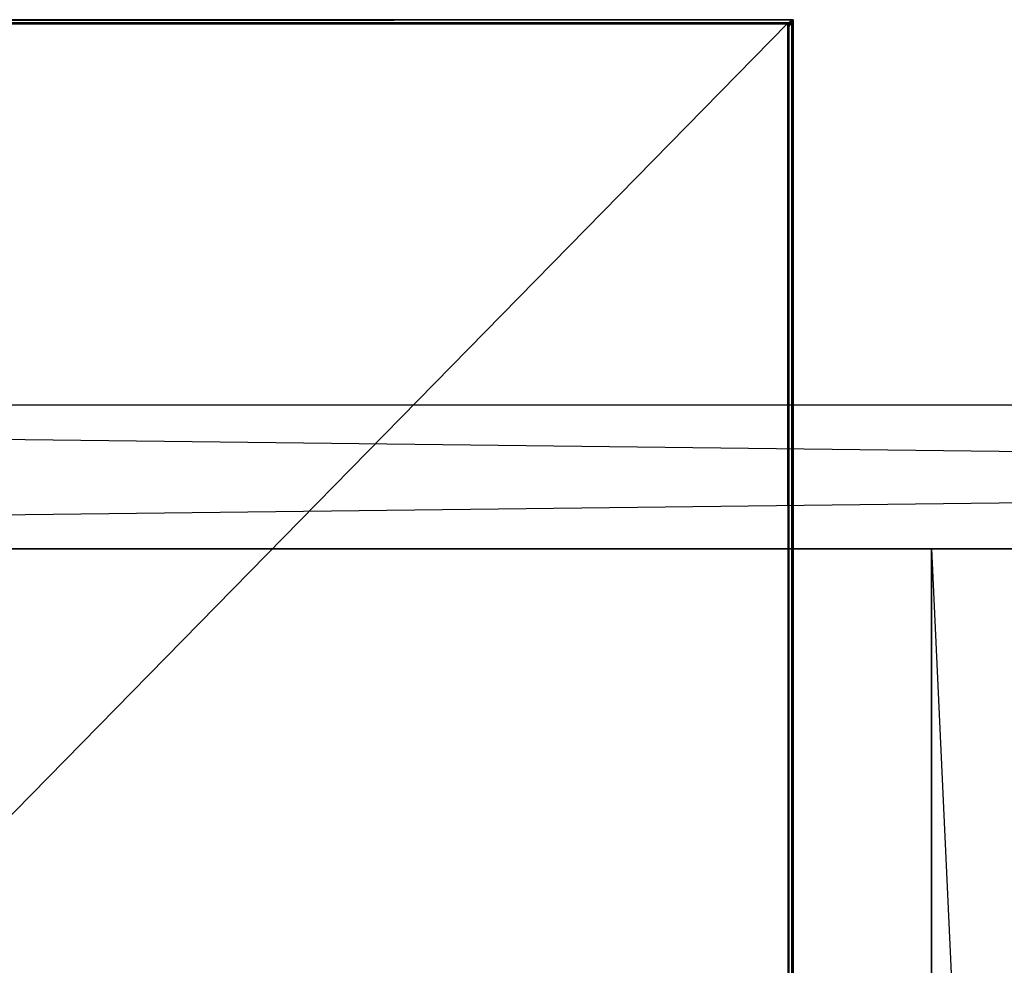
# Model space of a CAD drawing. Extents: x 0 to 1.6, y -0.5 to 0.
# Tile 17 of 43: x 0.39 to 0.52, y -0.13 to 0. Entities that reach past the tile are written whole.
import ezdxf

# ---------------------------------------------------------------- set-up
doc = ezdxf.new("R2010")
doc.units = 0
for name, color, linetype in [('L44_KORPUS_LEGATO_MS_X_190__Y_4', 7, 'CONTINUOUS'), ('L45_KORPUS_LEGATO_BO_X_15620__Y', 7, 'CONTINUOUS'), ('L46_KORPUS_LEGATO_RWT_X_15620__', 7, 'CONTINUOUS'), ('L9_PLATTE_LEGATO_0_N_B21900____', 7, 'CONTINUOUS')]:
    doc.layers.add(name, color=color, linetype=linetype)

msp = doc.modelspace()

# ---------------------------------------------------------------- linework, layer by layer
at = {"layer": 'L44_KORPUS_LEGATO_MS_X_190__Y_4', "color": 8}
for points, invisible_edges in [([(0.511, -0.069937, 0.483), (0.511, -0.478937, 0.02), (0.511, -0.478937, 0.483), (0.511, -0.069937, 0.483)], 13), ([(0.511, -0.478937, 0.02), (0.511, -0.069937, 0.483), (0.511, -0.069937, 0.02), (0.511, -0.478937, 0.02)], 14), ([(0.511, -0.069937, 0.483), (0.53, -0.069937, 0.02), (0.511, -0.069937, 0.02), (0.511, -0.069937, 0.483)], 13), ([(0.53, -0.069937, 0.02), (0.511, -0.069937, 0.483), (0.53, -0.069937, 0.483), (0.53, -0.069937, 0.02)], 14), ([(0.53, -0.069937, 0.02), (0.511, -0.478937, 0.02), (0.511, -0.069937, 0.02), (0.53, -0.069937, 0.02)], 13), ([(0.511, -0.478937, 0.02), (0.53, -0.069937, 0.02), (0.53, -0.478937, 0.02), (0.511, -0.478937, 0.02)], 14), ([(0.53, -0.478937, 0.483), (0.511, -0.069937, 0.483), (0.511, -0.478937, 0.483), (0.53, -0.478937, 0.483)], 13), ([(0.511, -0.069937, 0.483), (0.53, -0.478937, 0.483), (0.53, -0.069937, 0.483), (0.511, -0.069937, 0.483)], 14)]:
    msp.add_3dface(points, dxfattribs=dict(at, invisible_edges=invisible_edges))
at = {"layer": 'L45_KORPUS_LEGATO_BO_X_15620__Y', "color": 8}
for points, invisible_edges in [([(1.581, -0.479458, 0.02), (0.019, -0.069958, 0.02), (0.019, -0.479458, 0.02), (1.581, -0.479458, 0.02)], 13), ([(0.019, -0.069958, 0.02), (1.581, -0.479458, 0.02), (1.581, -0.069958, 0.02), (0.019, -0.069958, 0.02)], 14), ([(1.581, -0.069958, 0.001), (0.019, -0.479458, 0.001), (0.019, -0.069958, 0.001), (1.581, -0.069958, 0.001)], 13), ([(0.019, -0.479458, 0.001), (1.581, -0.069958, 0.001), (1.581, -0.479458, 0.001), (0.019, -0.479458, 0.001)], 14), ([(0.019, -0.069958, 0.02), (1.581, -0.069958, 0.001), (0.019, -0.069958, 0.001), (0.019, -0.069958, 0.02)], 13), ([(1.581, -0.069958, 0.001), (0.019, -0.069958, 0.02), (1.581, -0.069958, 0.02), (1.581, -0.069958, 0.001)], 14)]:
    msp.add_3dface(points, dxfattribs=dict(at, invisible_edges=invisible_edges))
at = {"layer": 'L46_KORPUS_LEGATO_RWT_X_15620__', "color": 8}
for points, invisible_edges in [([(0.019, -0.050958, 0.1605), (1.581, -0.050958, 0.0005), (0.019, -0.050958, 0.0005), (0.019, -0.050958, 0.1605)], 13), ([(1.581, -0.050958, 0.0005), (0.019, -0.050958, 0.1605), (1.581, -0.050958, 0.1605), (1.581, -0.050958, 0.0005)], 14), ([(1.581, -0.050958, 0.0005), (0.019, -0.069958, 0.0005), (0.019, -0.050958, 0.0005), (1.581, -0.050958, 0.0005)], 13), ([(0.019, -0.069958, 0.0005), (1.581, -0.050958, 0.0005), (1.581, -0.069958, 0.0005), (0.019, -0.069958, 0.0005)], 14), ([(1.581, -0.069958, 0.1605), (0.019, -0.050958, 0.1605), (0.019, -0.069958, 0.1605), (1.581, -0.069958, 0.1605)], 13), ([(0.019, -0.050958, 0.1605), (1.581, -0.069958, 0.1605), (1.581, -0.050958, 0.1605), (0.019, -0.050958, 0.1605)], 14), ([(1.581, -0.069958, 0.0005), (0.019, -0.069958, 0.1605), (0.019, -0.069958, 0.0005), (1.581, -0.069958, 0.0005)], 13), ([(0.019, -0.069958, 0.1605), (1.581, -0.069958, 0.0005), (1.581, -0.069958, 0.1605), (0.019, -0.069958, 0.1605)], 14)]:
    msp.add_3dface(points, dxfattribs=dict(at, invisible_edges=invisible_edges))
at = {"layer": 'L9_PLATTE_LEGATO_0_N_B21900____', "color": 8}
for points, invisible_edges in [([(0.000838, -0.000021, 0.549321), (0.49234, 0, 0.543596), (0.000838, -0.000021, 0.543593), (0.000838, -0.000021, 0.549321)], 13), ([(0.49234, 0, 0.543596), (0.000838, -0.000021, 0.549321), (0.49234, 0, 0.549375), (0.49234, 0, 0.543596)], 14), ([(0.000838, -0.000021, 0.543233), (0.49234, 0, 0.543077), (0.001072, -0.000021, 0.543077), (0.000838, -0.000021, 0.543233)], 13), ([(0.49234, 0, 0.543077), (0.000838, -0.000021, 0.543233), (0.49234, 0, 0.543233), (0.49234, 0, 0.543077)], 14), ([(0.000838, -0.000021, 0.543593), (0.49234, 0, 0.543233), (0.000838, -0.000021, 0.543233), (0.000838, -0.000021, 0.543593)], 13), ([(0.49234, 0, 0.543233), (0.000838, -0.000021, 0.543593), (0.49234, 0, 0.543596), (0.49234, 0, 0.543233)], 14), ([(0.001336, -0.000021, 0.55), (0.49234, 0, 0.549556), (0.000838, -0.000021, 0.5495), (0.001336, -0.000021, 0.55)], 13), ([(0.000838, -0.000021, 0.5495), (0.49234, 0, 0.549375), (0.000838, -0.000021, 0.549321), (0.000838, -0.000021, 0.5495)], 13), ([(0.49234, 0, 0.549375), (0.000838, -0.000021, 0.5495), (0.49234, 0, 0.549556), (0.49234, 0, 0.549375)], 14), ([(0.001072, -0.000021, 0.543077), (0.492404, 0, 0.510552), (0.049913, -0.000021, 0.510552), (0.001072, -0.000021, 0.543077)], 13), ([(0.492404, 0, 0.510552), (0.001072, -0.000021, 0.543077), (0.49234, 0, 0.543077), (0.492404, 0, 0.510552)], 14), ([(0.001336, -0.000021, 0.55), (0.49234, -0.00041, 0.55), (0.49234, 0, 0.55), (0.001336, -0.000021, 0.55)], 14), ([(0.49234, 0, 0.549556), (0.001336, -0.000021, 0.55), (0.49234, 0, 0.55), (0.49234, 0, 0.549556)], 14), ([(0.049913, -0.000021, 0.510552), (0.492405, 0, 0.510205), (0.050434, -0.000021, 0.510205), (0.049913, -0.000021, 0.510552)], 13), ([(0.492405, 0, 0.510205), (0.049913, -0.000021, 0.510552), (0.492404, 0, 0.510552), (0.492405, 0, 0.510205)], 14), ([(0.492405, 0, 0.510205), (0.050434, -0.000537, 0.510205), (0.050434, -0.000021, 0.510205), (0.492405, 0, 0.510205)], 13), ([(0.050434, -0.000537, 0.510205), (0.492405, 0, 0.510205), (0.491947, -0.000515, 0.510205), (0.050434, -0.000537, 0.510205)], 14), ([(0.492405, 0, 0.510205), (0.492207, -0.000515, 0.510205), (0.491947, -0.000515, 0.510205), (0.492405, 0, 0.510205)], 13), ([(0.492207, -0.000515, 0.510205), (0.492405, 0, 0.510205), (0.492723, 0, 0.510205), (0.492207, -0.000515, 0.510205)], 14), ([(0.492723, 0, 0.510205), (0.492207, -0.000911, 0.510205), (0.492207, -0.000515, 0.510205), (0.492723, 0, 0.510205)], 13), ([(0.492207, -0.000911, 0.510205), (0.492723, 0, 0.510205), (0.492723, -0.000257, 0.510205), (0.492207, -0.000911, 0.510205)], 14), ([(0.49234, 0, 0.549556), (0.492723, 0, 0.549375), (0.49234, 0, 0.549375), (0.49234, 0, 0.549556)], 13), ([(0.492723, 0, 0.549375), (0.49234, 0, 0.549556), (0.492723, 0, 0.549556), (0.492723, 0, 0.549375)], 14), ([(0.49234, 0, 0.55), (0.492723, 0, 0.549556), (0.49234, 0, 0.549556), (0.49234, 0, 0.55)], 13), ([(0.492723, 0, 0.549556), (0.49234, 0, 0.55), (0.492723, 0, 0.55), (0.492723, 0, 0.549556)], 14), ([(0.492723, -0.00041, 0.55), (0.49234, 0, 0.55), (0.49234, -0.00041, 0.55), (0.492723, -0.00041, 0.55)], 13), ([(0.49234, 0, 0.55), (0.492723, -0.00041, 0.55), (0.492723, 0, 0.55), (0.49234, 0, 0.55)], 14), ([(0.49234, 0, 0.543596), (0.492723, 0, 0.543233), (0.49234, 0, 0.543233), (0.49234, 0, 0.543596)], 13), ([(0.492723, 0, 0.543233), (0.49234, 0, 0.543596), (0.492723, 0, 0.543596), (0.492723, 0, 0.543233)], 14), ([(0.49234, 0, 0.543233), (0.492723, 0, 0.543077), (0.49234, 0, 0.543077), (0.49234, 0, 0.543233)], 13), ([(0.492723, 0, 0.543077), (0.49234, 0, 0.543233), (0.492723, 0, 0.543233), (0.492723, 0, 0.543077)], 14), ([(0.49234, 0, 0.549375), (0.492723, 0, 0.543596), (0.49234, 0, 0.543596), (0.49234, 0, 0.549375)], 13), ([(0.492723, 0, 0.543596), (0.49234, 0, 0.549375), (0.492723, 0, 0.549375), (0.492723, 0, 0.543596)], 14), ([(0.49234, 0, 0.543077), (0.492723, 0, 0.510552), (0.492404, 0, 0.510552), (0.49234, 0, 0.543077)], 13), ([(0.492723, 0, 0.510552), (0.49234, 0, 0.543077), (0.492723, 0, 0.543077), (0.492723, 0, 0.510552)], 14), ([(0.492404, 0, 0.510552), (0.492723, 0, 0.510205), (0.492405, 0, 0.510205), (0.492404, 0, 0.510552)], 13), ([(0.492723, 0, 0.510205), (0.492404, 0, 0.510552), (0.492723, 0, 0.510552), (0.492723, 0, 0.510205)], 14), ([(0.492723, -0.000343, 0.549375), (0.492723, 0, 0.549556), (0.492723, -0.000344, 0.549555), (0.492723, -0.000343, 0.549375)], 13), ([(0.492723, 0, 0.549556), (0.492723, -0.000343, 0.549375), (0.492723, 0, 0.549375), (0.492723, 0, 0.549556)], 14), ([(0.492723, -0.000344, 0.549555), (0.492723, 0, 0.55), (0.492723, -0.00041, 0.55), (0.492723, -0.000344, 0.549555)], 13), ([(0.492723, 0, 0.55), (0.492723, -0.000344, 0.549555), (0.492723, 0, 0.549556), (0.492723, 0, 0.55)], 14), ([(0.492723, -0.000335, 0.543091), (0.492723, 0, 0.543233), (0.492723, -0.000335, 0.543247), (0.492723, -0.000335, 0.543091)], 13), ([(0.492723, 0, 0.543233), (0.492723, -0.000335, 0.543091), (0.492723, 0, 0.543077), (0.492723, 0, 0.543233)], 14), ([(0.492723, -0.000335, 0.543247), (0.492723, 0, 0.543596), (0.492723, -0.000336, 0.543609), (0.492723, -0.000335, 0.543247)], 13), ([(0.492723, 0, 0.543596), (0.492723, -0.000335, 0.543247), (0.492723, 0, 0.543233), (0.492723, 0, 0.543596)], 14), ([(0.492723, -0.000258, 0.510552), (0.492723, 0, 0.543077), (0.492723, -0.000335, 0.543091), (0.492723, -0.000258, 0.510552)], 13), ([(0.492723, 0, 0.543077), (0.492723, -0.000258, 0.510552), (0.492723, 0, 0.510552), (0.492723, 0, 0.543077)], 14), ([(0.492723, -0.000336, 0.543609), (0.492723, 0, 0.549375), (0.492723, -0.000343, 0.549375), (0.492723, -0.000336, 0.543609)], 13), ([(0.492723, 0, 0.549375), (0.492723, -0.000336, 0.543609), (0.492723, 0, 0.543596), (0.492723, 0, 0.549375)], 14), ([(0.492723, -0.000257, 0.510205), (0.492723, 0, 0.510552), (0.492723, -0.000258, 0.510552), (0.492723, -0.000257, 0.510205)], 13), ([(0.492723, 0, 0.510552), (0.492723, -0.000257, 0.510205), (0.492723, 0, 0.510205), (0.492723, 0, 0.510552)], 14), ([(0.001336, -0.000652, 0.55), (0.000906, -0.499333, 0.55), (0.492723, -0.499312, 0.55), (0.001336, -0.000652, 0.55)], 10), ([(0.49234, -0.00041, 0.55), (0.001336, -0.000021, 0.55), (0.001336, -0.000463, 0.55), (0.49234, -0.00041, 0.55)], 13), ([(0.001336, -0.000652, 0.55), (0.49234, -0.00041, 0.55), (0.001336, -0.000463, 0.55), (0.001336, -0.000652, 0.55)], 13), ([(0.49234, -0.00041, 0.55), (0.001336, -0.000652, 0.55), (0.49234, -0.000599, 0.55), (0.49234, -0.00041, 0.55)], 14), ([(0.001336, -0.000652, 0.55), (0.492534, -0.410479, 0.55), (0.49234, -0.000599, 0.55), (0.001336, -0.000652, 0.55)], 10), ([(0.001336, -0.000652, 0.55), (0.492723, -0.499312, 0.55), (0.492534, -0.410479, 0.55), (0.001336, -0.000652, 0.55)], 13), ([(0.050605, -0.450441, 0.510205), (0.050434, -0.000537, 0.510205), (0.491947, -0.000515, 0.510205), (0.050605, -0.450441, 0.510205)], 13), ([(0.050605, -0.450441, 0.510205), (0.491947, -0.000515, 0.510205), (0.051048, -0.450441, 0.510205), (0.050605, -0.450441, 0.510205)], 10), ([(0.051048, -0.450441, 0.510205), (0.491947, -0.000515, 0.510205), (0.492207, -0.395145, 0.510205), (0.051048, -0.450441, 0.510205)], 13), ([(0.492207, -0.395145, 0.510205), (0.491947, -0.000515, 0.510205), (0.492207, -0.000515, 0.510205), (0.492207, -0.395145, 0.510205)], 15), ([(0.492723, -0.000257, 0.510205), (0.492207, -0.394056, 0.510205), (0.492207, -0.000911, 0.510205), (0.492723, -0.000257, 0.510205)], 13), ([(0.492207, -0.394056, 0.510205), (0.492723, -0.000257, 0.510205), (0.492723, -0.394051, 0.510205), (0.492207, -0.394056, 0.510205)], 14), ([(0.492207, -0.395145, 0.510205), (0.492207, -0.000515, 0.510205), (0.492207, -0.000911, 0.510205), (0.492207, -0.395145, 0.510205)], 15), ([(0.492207, -0.395145, 0.510205), (0.492207, -0.000911, 0.510205), (0.492207, -0.394056, 0.510205), (0.492207, -0.395145, 0.510205)], 15), ([(0.49234, -0.000599, 0.55), (0.492723, -0.00041, 0.55), (0.49234, -0.00041, 0.55), (0.49234, -0.000599, 0.55)], 13), ([(0.492723, -0.00041, 0.55), (0.49234, -0.000599, 0.55), (0.492534, -0.000599, 0.55), (0.492723, -0.00041, 0.55)], 14), ([(0.49234, -0.000599, 0.55), (0.492534, -0.410479, 0.55), (0.492534, -0.000599, 0.55), (0.49234, -0.000599, 0.55)], 13), ([(0.492534, -0.409596, 0.55), (0.492723, -0.00041, 0.55), (0.492534, -0.000599, 0.55), (0.492534, -0.409596, 0.55)], 13), ([(0.492723, -0.00041, 0.55), (0.492534, -0.409596, 0.55), (0.492723, -0.409594, 0.55), (0.492723, -0.00041, 0.55)], 14), ([(0.492534, -0.409596, 0.55), (0.492534, -0.000599, 0.55), (0.492534, -0.410479, 0.55), (0.492534, -0.409596, 0.55)], 15), ([(0.492723, -0.000258, 0.510552), (0.492723, -0.394051, 0.510205), (0.492723, -0.000257, 0.510205), (0.492723, -0.000258, 0.510552)], 14), ([(0.492723, -0.394051, 0.510205), (0.492723, -0.000258, 0.510552), (0.492723, -0.394196, 0.510578), (0.492723, -0.394051, 0.510205)], 13), ([(0.492723, -0.000335, 0.543091), (0.492723, -0.394196, 0.510578), (0.492723, -0.000258, 0.510552), (0.492723, -0.000335, 0.543091)], 14), ([(0.492723, -0.394196, 0.510578), (0.492723, -0.000335, 0.543091), (0.492723, -0.407856, 0.545533), (0.492723, -0.394196, 0.510578)], 13), ([(0.492723, -0.000336, 0.543609), (0.492723, -0.407922, 0.545701), (0.492723, -0.000335, 0.543247), (0.492723, -0.000336, 0.543609)], 14), ([(0.492723, -0.407856, 0.545533), (0.492723, -0.000335, 0.543247), (0.492723, -0.407922, 0.545701), (0.492723, -0.407856, 0.545533)], 13), ([(0.492723, -0.000335, 0.543247), (0.492723, -0.407856, 0.545533), (0.492723, -0.000335, 0.543091), (0.492723, -0.000335, 0.543247)], 14), ([(0.492723, -0.000343, 0.549375), (0.492723, -0.408005, 0.545915), (0.492723, -0.000336, 0.543609), (0.492723, -0.000343, 0.549375)], 14), ([(0.492723, -0.407922, 0.545701), (0.492723, -0.000336, 0.543609), (0.492723, -0.408005, 0.545915), (0.492723, -0.407922, 0.545701)], 13), ([(0.492723, -0.408005, 0.545915), (0.492723, -0.000343, 0.549375), (0.492723, -0.409331, 0.549328), (0.492723, -0.408005, 0.545915)], 13), ([(0.492723, -0.000344, 0.549555), (0.492723, -0.409331, 0.549328), (0.492723, -0.000343, 0.549375), (0.492723, -0.000344, 0.549555)], 14), ([(0.492723, -0.409331, 0.549328), (0.492723, -0.000344, 0.549555), (0.492723, -0.409372, 0.549435), (0.492723, -0.409331, 0.549328)], 13), ([(0.492723, -0.00041, 0.55), (0.492723, -0.409372, 0.549435), (0.492723, -0.000344, 0.549555), (0.492723, -0.00041, 0.55)], 14), ([(0.492723, -0.409372, 0.549435), (0.492723, -0.00041, 0.55), (0.492723, -0.409594, 0.55), (0.492723, -0.409372, 0.549435)], 13)]:
    msp.add_3dface(points, dxfattribs=dict(at, invisible_edges=invisible_edges))

doc.saveas('drawing.dxf')
